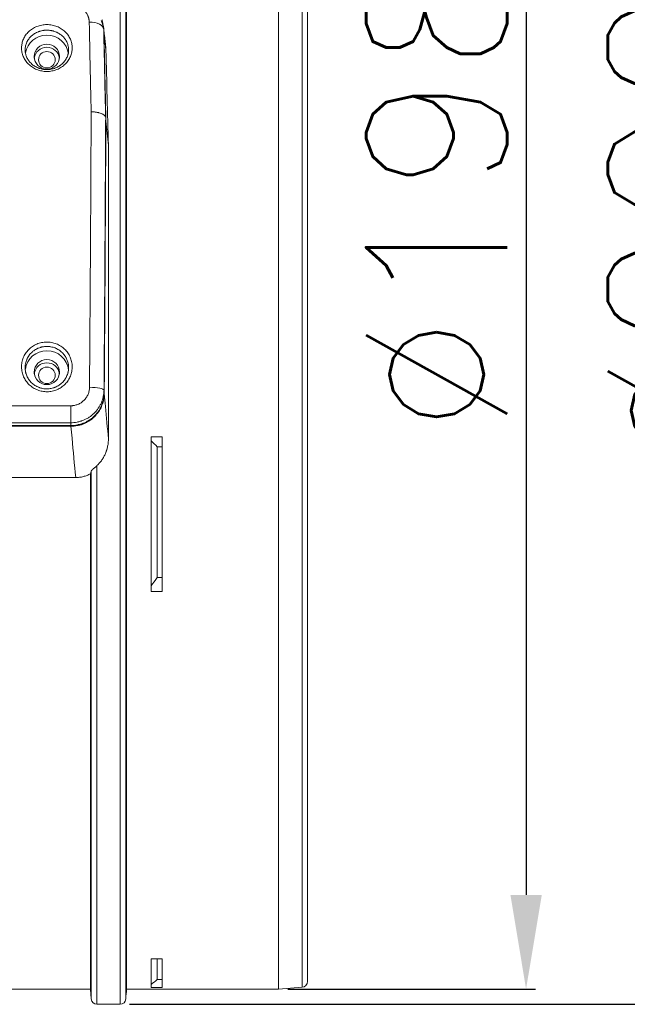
# Model space of a CAD drawing. Header units: inches. Extents: x 3114 to 4554, y 3227 to 4155.
# Tile 44 of 47: x 3979 to 4063, y 3676 to 3812. Entities that reach past the tile are written whole.
import ezdxf

# ---------------------------------------------------------------- set-up
doc = ezdxf.new("R2010")
doc.units = ezdxf.units.IN
doc.header["$MEASUREMENT"] = 0
doc.layers.add('120', color=7, linetype='Continuous', true_color=0xffffff)
doc.layers.add('200', color=7, linetype='Continuous', true_color=0xffffff)
doc.styles.add('标题栏英文', font='romans.shx')
doc.dimstyles.new('200', dxfattribs={"dimscale": 1.3, "dimtxt": 15, "dimasz": 10, "dimexe": 1, "dimexo": 1, "dimgap": 2, "dimtad": 1, "dimdec": 0, "dimdsep": 46, "dimtxsty": '标题栏英文', "dimcen": 0, "dimclrd": 251, "dimclre": 251, "dimclrt": 251, "dimadec": 0, "dimazin": 0, "dimtp": 0.002, "dimtm": 0.002, "dimtfac": 1, "dimtdec": 0, "dimtmove": 0, "dimatfit": 3, "dimfxl": 1.25, "dimtzin": 0, "dimlwd": -1, "dimlwe": -1, "dimarcsym": 0})

# ---------------------------------------------------------------- blocks, each defined once
blk = doc.blocks.new('*D356')
at = {"color": 251, "transparency": 16777216}
for p, q in [((4015.71, 3876.45), (4049.89, 3876.45)), ((4048.59, 3863.45), (4048.59, 3691.55)), ((4015.71, 3678.55), (4049.89, 3678.55))]:
    blk.add_line(p, q, dxfattribs=at)
for points in [[(4046.43, 3863.45), (4050.76, 3863.45), (4048.59, 3876.45)], [(4046.43, 3691.55), (4050.76, 3691.55), (4048.59, 3678.55)]]:
    blk.add_solid(points, dxfattribs=at)
at = {"layer": 'Defpoints', "color": 0, "transparency": 16777216}
for p in [(4014.41, 3876.45), (4014.41, 3678.55), (4048.59, 3678.55)]:
    blk.add_point(p, dxfattribs=at)
at = {"color": 251, "lineweight": 18, "transparency": 16777216, "insert": (4036.24, 3788.46), "char_height": 19.5, "attachment_point": 5, "rotation": 90, "style": '标题栏英文'}
blk.add_mtext('%%c198', dxfattribs=at)
blk = doc.blocks.new('*D357')
at = {"color": 251, "transparency": 16777216}
for p, q in [((3993.82, 3878.55), (4083.27, 3878.55)), ((4081.97, 3865.55), (4081.97, 3689.44)), ((3993.82, 3676.44), (4083.27, 3676.44))]:
    blk.add_line(p, q, dxfattribs=at)
for points in [[(4079.81, 3865.55), (4084.14, 3865.55), (4081.97, 3878.55)], [(4079.81, 3689.44), (4084.14, 3689.44), (4081.97, 3676.44)]]:
    blk.add_solid(points, dxfattribs=at)
at = {"layer": 'Defpoints', "color": 0, "transparency": 16777216}
for p in [(3992.52, 3878.55), (3992.52, 3676.44), (4081.97, 3676.44)]:
    blk.add_point(p, dxfattribs=at)
at = {"color": 251, "lineweight": 18, "transparency": 16777216, "insert": (4069.62, 3783.5), "char_height": 19.5, "attachment_point": 5, "rotation": 90, "style": '标题栏英文'}
blk.add_mtext('%%c202', dxfattribs=at)

msp = doc.modelspace()

# ---------------------------------------------------------------- linework, layer by layer
at = {"layer": '120', "color": 7, "linetype": 'Continuous', "lineweight": 0}
for p, q in [((3992.52, 3676.44), (3992.52, 3878.55)), ((3993.32, 3677.19), (3993.32, 3877.81)), ((3993.42, 3680.05), (3993.42, 3876.45)), ((4014.41, 3876.45), (4014.41, 3680.05)), ((4017.67, 3678.79), (4017.67, 3876.2)), ((4018.41, 3679.59), (4018.41, 3875.4)), ((3990.57, 3808.16), (3990.31, 3810.58)), ((3990.55, 3808.51), (3990.36, 3810.25)), ((3899.61, 3756.25), (3985.74, 3756.25)), ((3998.31, 3754.78), (3996.8, 3754.78)), ((3996.8, 3733.43), (3996.8, 3754.78)), ((3998.31, 3733.43), (3998.31, 3754.78)), ((3997.66, 3753.42), (3998.31, 3753.42)), ((3989.33, 3750.81), (3989.33, 3676.44)), ((3898.97, 3749.16), (3986.39, 3749.16)), ((3988.44, 3749.69), (3988.44, 3678.55)), ((3988.53, 3750.05), (3988.53, 3677.19)), ((3997.66, 3735.37), (3998.31, 3735.37)), ((3998.31, 3733.43), (3996.8, 3733.43)), ((3998.31, 3682.73), (3996.8, 3682.73)), ((3996.8, 3678.74), (3996.8, 3682.73)), ((3998.31, 3678.74), (3998.31, 3682.73)), ((3993.42, 3678.55), (3993.42, 3680.05)), ((3997.66, 3679.85), (3998.31, 3679.85)), ((4014.41, 3680.05), (4014.41, 3678.55)), ((3966.72, 3678.55), (3988.44, 3678.55)), ((3988.44, 3678.55), (3988.53, 3677.19)), ((3993.42, 3678.55), (4014.41, 3678.55)), ((3998.31, 3678.74), (3996.8, 3678.74)), ((4014.41, 3678.55), (4017.67, 3678.79)), ((3989.33, 3676.44), (3992.52, 3676.44))]:
    msp.add_line(p, q, dxfattribs=at)
for centre, radius, start, end in [((2568.65, 3777.5), 1428.19, 355.97244, 356.02717), ((4017.61, 3679.59), 0.8, 274.2892, 0), ((3989.33, 3677.24), 0.8, 184.0002, 270), ((3992.52, 3677.24), 0.8, 270, 355.9724)]:
    msp.add_arc(centre, radius, start, end, dxfattribs=at)
for centre in [(3982.41, 3806.85), (3982.41, 3763.28)]:
    msp.add_ellipse(centre, major_axis=(-1.15, 0), ratio=0.984808, dxfattribs=at)
for centre, major_axis, ratio, start_param, end_param in [((3992.67, 3777.5), (-2.91, 101.05), 0.012632, 1.262169, 1.395909), ((3928.25, 3717.86), (-85.71, 0), 0.707107, 3.768508, 3.785363), ((3928.25, 3785.02), (-85.45, 0), 0.996195, 2.501775, 2.518774), ((3928.25, 3708.44), (85.45, 0), 0.573576, 5.643368, 5.660366)]:
    msp.add_ellipse(centre, major_axis=major_axis, ratio=ratio, start_param=start_param, end_param=end_param, dxfattribs=at)
for points, knots in [([(3990.26, 3811.12), (3990.25, 3811.2), (3990.21, 3811.4), (3990.15, 3811.6), (3990.07, 3811.85), (3990.02, 3811.97), (3989.95, 3812.13), (3989.93, 3812.16), (3989.91, 3812.2)], [0, 0, 0, 0, 0.213115, 0.554645, 0.554645, 0.896175, 0.896175, 1, 1, 1, 1]), ([(3990.55, 3808.51), (3990.55, 3808.46), (3990.56, 3808.41), (3990.57, 3808.29), (3990.57, 3808.23), (3990.57, 3808.16)], [0, 0, 0, 0, 0.423548, 0.423548, 1, 1, 1, 1]), ([(3990.91, 3795.04), (3990.91, 3793.36), (3990.91, 3791.68), (3990.91, 3788.3), (3990.91, 3784.93), (3990.91, 3781.54), (3990.91, 3778.16), (3990.91, 3776.47), (3990.91, 3773.08), (3990.91, 3771.38), (3990.91, 3768.84), (3990.91, 3767.99), (3990.91, 3766.93), (3990.91, 3766.71), (3990.91, 3766.29), (3990.91, 3766.08), (3990.91, 3765.44), (3990.91, 3765.02), (3990.91, 3762.9), (3990.91, 3759.52), (3990.91, 3756.18), (3990.91, 3754.51)], [0, 0, 0, 0, 0.125, 0.125, 0.25, 0.375, 0.375, 0.5, 0.5, 0.625, 0.625, 0.6875, 0.6875, 0.703125, 0.703125, 0.71875, 0.71875, 0.75, 0.75, 0.875, 1, 1, 1, 1]), ([(3990.12, 3759.4), (3990.13, 3759.41), (3990.13, 3759.42), (3990.16, 3759.5), (3990.19, 3759.61), (3990.21, 3759.71), (3990.23, 3759.79), (3990.24, 3759.82), (3990.28, 3760), (3990.32, 3760.3), (3990.34, 3760.59), (3990.34, 3760.74)], [0, 0, 0, 0, 0.025104, 0.025104, 0.187586, 0.268828, 0.268828, 0.350069, 0.350069, 0.675035, 1, 1, 1, 1]), ([(3990.34, 3760.74), (3990.4, 3760.15), (3990.45, 3759.57), (3990.64, 3757.49), (3990.77, 3756), (3990.91, 3754.51)], [0, 0, 0, 0, 0.282005, 0.282005, 1, 1, 1, 1]), ([(3985.74, 3756.25), (3985.89, 3756.25), (3986.04, 3756.26), (3986.34, 3756.29), (3986.64, 3756.33), (3986.93, 3756.4), (3987.11, 3756.46), (3987.14, 3756.47), (3987.21, 3756.49), (3987.25, 3756.5), (3987.36, 3756.54), (3987.43, 3756.57), (3987.63, 3756.65), (3987.9, 3756.78), (3988.16, 3756.93), (3988.35, 3757.05), (3988.44, 3757.11), (3988.53, 3757.18), (3988.59, 3757.22), (3988.62, 3757.25), (3988.76, 3757.36), (3988.88, 3757.46), (3989.09, 3757.67), (3989.29, 3757.89), (3989.47, 3758.12), (3989.57, 3758.27), (3989.59, 3758.3), (3989.64, 3758.37), (3989.66, 3758.4), (3989.71, 3758.49), (3989.75, 3758.56), (3989.86, 3758.75), (3989.95, 3758.95), (3990.03, 3759.15), (3990.06, 3759.21)], [0, 0, 0, 0, 0.080147, 0.080147, 0.160295, 0.240442, 0.240442, 0.260479, 0.260479, 0.280516, 0.280516, 0.32059, 0.32059, 0.400737, 0.480885, 0.480885, 0.520959, 0.540995, 0.540995, 0.561032, 0.561032, 0.64118, 0.64118, 0.721327, 0.801475, 0.801475, 0.821512, 0.821512, 0.841548, 0.841548, 0.881622, 0.881622, 0.96177, 1, 1, 1, 1]), ([(3986.39, 3749.16), (3986.22, 3750.98), (3986.06, 3752.79), (3985.84, 3755.15), (3985.79, 3755.7), (3985.74, 3756.25)], [0, 0, 0, 0, 0.767259, 0.767259, 1, 1, 1, 1]), ([(3990.91, 3754.51), (3990.91, 3754.34), (3990.9, 3754.17), (3990.87, 3753.83), (3990.84, 3753.66), (3990.77, 3753.32), (3990.73, 3753.15), (3990.67, 3752.95), (3990.66, 3752.91), (3990.63, 3752.83), (3990.61, 3752.78), (3990.57, 3752.66), (3990.54, 3752.58), (3990.44, 3752.34), (3990.36, 3752.19), (3990.2, 3751.89), (3990.11, 3751.74), (3989.96, 3751.53), (3989.91, 3751.46), (3989.83, 3751.36), (3989.81, 3751.32), (3989.75, 3751.25), (3989.72, 3751.22), (3989.58, 3751.05), (3989.46, 3750.93), (3989.33, 3750.81)], [0, 0, 0, 0, 0.125, 0.125, 0.25, 0.25, 0.375, 0.375, 0.40625, 0.40625, 0.4375, 0.4375, 0.5, 0.5, 0.625, 0.625, 0.75, 0.75, 0.8125, 0.8125, 0.84375, 0.84375, 0.875, 0.875, 1, 1, 1, 1]), ([(3988.53, 3750.05), (3988.54, 3750.06), (3988.54, 3750.08), (3988.57, 3750.12), (3988.59, 3750.14), (3988.62, 3750.18), (3988.63, 3750.18), (3988.64, 3750.2), (3988.66, 3750.22), (3988.7, 3750.25), (3988.73, 3750.28), (3988.76, 3750.3), (3988.77, 3750.31), (3988.79, 3750.33), (3988.8, 3750.34), (3988.84, 3750.38), (3988.88, 3750.41), (3988.96, 3750.48), (3989.01, 3750.52), (3989.06, 3750.57), (3989.07, 3750.58), (3989.1, 3750.6), (3989.13, 3750.63), (3989.17, 3750.66), (3989.23, 3750.72), (3989.28, 3750.76), (3989.33, 3750.81)], [0, 0, 0, 0, 0.125, 0.125, 0.25, 0.25, 0.28125, 0.28125, 0.3125, 0.375, 0.4375, 0.4375, 0.46875, 0.46875, 0.5, 0.5, 0.625, 0.625, 0.75, 0.75, 0.78125, 0.78125, 0.8125, 0.875, 0.875, 1, 1, 1, 1]), ([(3988.44, 3749.69), (3988.28, 3749.6), (3988.12, 3749.53), (3987.79, 3749.4), (3987.62, 3749.34), (3987.36, 3749.28), (3987.28, 3749.26), (3987.15, 3749.23), (3987.1, 3749.22), (3987.01, 3749.21), (3986.97, 3749.2), (3986.75, 3749.18), (3986.57, 3749.16), (3986.39, 3749.16)], [0, 0, 0, 0, 0.25, 0.25, 0.5, 0.5, 0.625, 0.625, 0.6875, 0.6875, 0.75, 0.75, 1, 1, 1, 1]), ([(3997.66, 3679.85), (3997.66, 3679.98), (3997.66, 3680.31), (3997.66, 3681.04), (3997.66, 3681.87), (3997.66, 3682.47), (3997.66, 3682.71)], [0, 0, 0, 0, 0.279115, 0.55823, 0.837346, 1, 1, 1, 1])]:
    msp.add_open_spline(points, degree=3, knots=knots, dxfattribs=at)
for points in [[(3990.57, 3798.39), (3990.68, 3797.27), (3990.8, 3796.16), (3990.91, 3795.04)], [(3997.66, 3735.37), (3997.66, 3736.82), (3997.66, 3739.75), (3997.66, 3744.22), (3997.66, 3748.77), (3997.66, 3751.86), (3997.66, 3753.42)], [(3988.53, 3750.05), (3988.5, 3749.93), (3988.47, 3749.81), (3988.44, 3749.69)]]:
    msp.add_open_spline(points, degree=3, dxfattribs=at)
at = {"layer": '200', "color": 7, "linetype": 'Continuous', "lineweight": 0}
for p, q in [((3899.66, 3759.07), (3985.7, 3759.07)), ((3985.7, 3756.73), (3985.7, 3759.07)), ((3899.62, 3756.35), (3985.73, 3756.35)), ((3985.7, 3756.73), (3899.66, 3756.73))]:
    msp.add_line(p, q, dxfattribs=at)
for centre, major_axis, ratio, start_param, end_param in [((3988.26, 3810.94), (-2, -0.04), 0.553994, 3.156771, 4.701083), ((3982.41, 3807.28), (3, 0), 0.984808, 1.570796, 2.974499), ((3982.41, 3807.28), (3, 0), 0.984808, 0.124093, 1.570796), ((3982.41, 3806.85), (-1.75, 0), 0.984808, 4.712389, 6.156933), ((3982.41, 3806.85), (-1.75, 0), 0.984808, 3.267845, 4.712389), ((3982.41, 3763.72), (3, 0), 0.984808, 1.570796, 3.003952), ((3982.41, 3763.72), (3, 0), 0.984808, 0.085314, 1.570796), ((3982.41, 3763.28), (-1.75, 0), 0.984808, 4.712389, 6.156933), ((3982.41, 3763.28), (-1.75, 0), 0.984808, 3.267845, 4.712389), ((3988.3, 3761.23), (2, -0.02), 0.197448, 0.018831, 1.572357)]:
    msp.add_ellipse(centre, major_axis=major_axis, ratio=ratio, start_param=start_param, end_param=end_param, dxfattribs=at)
for centre in [(3982.41, 3807.28), (3982.41, 3763.72)]:
    msp.add_ellipse(centre, major_axis=(1.75, 0), ratio=0.984808, dxfattribs=at)
for points, knots in [([(3988.26, 3812.05), (3988.26, 3812.1), (3988.26, 3812.2), (3988.24, 3812.35), (3988.21, 3812.49), (3988.18, 3812.64), (3988.13, 3812.78), (3988.07, 3812.94), (3987.98, 3813.13), (3987.81, 3813.39), (3987.56, 3813.69), (3987.18, 3814), (3986.8, 3814.2), (3986.48, 3814.31), (3986.22, 3814.38), (3985.95, 3814.42), (3985.77, 3814.42), (3985.68, 3814.42)], [0, 0, 0, 0, 0.042102, 0.083869, 0.125423, 0.16689, 0.208398, 0.250071, 0.312802, 0.37498, 0.499771, 0.624441, 0.749366, 0.812017, 0.874069, 0.937129, 1, 1, 1, 1]), ([(3983.46, 3805.38), (3983.23, 3805.31), (3982.76, 3805.22), (3982.05, 3805.22), (3981.34, 3805.36), (3980.69, 3805.62), (3980.12, 3806), (3979.64, 3806.46), (3979.27, 3807), (3979.02, 3807.58), (3978.9, 3808.19), (3978.91, 3808.81), (3979.04, 3809.41), (3979.29, 3809.98), (3979.65, 3810.5), (3980.13, 3810.95), (3980.7, 3811.31), (3981.35, 3811.57), (3982.05, 3811.7), (3982.77, 3811.7), (3983.47, 3811.57), (3984.12, 3811.31), (3984.69, 3810.95), (3985.17, 3810.5), (3985.53, 3809.97), (3985.78, 3809.4), (3985.91, 3808.8), (3985.92, 3808.19), (3985.79, 3807.58), (3985.55, 3807), (3985.18, 3806.46), (3984.7, 3806), (3984.12, 3805.62), (3983.68, 3805.45), (3983.46, 3805.38)], [0, 0, 0, 0, 0.03122, 0.062541, 0.093721, 0.125, 0.156317, 0.187502, 0.218826, 0.250058, 0.2813, 0.312585, 0.343741, 0.375038, 0.406137, 0.437437, 0.468505, 0.499815, 0.530946, 0.562226, 0.593548, 0.624764, 0.656092, 0.687424, 0.718633, 0.749986, 0.781154, 0.812478, 0.843624, 0.874919, 0.906072, 0.937331, 0.968573, 1, 1, 1, 1]), ([(3988.53, 3799.65), (3988.52, 3799.98), (3988.51, 3800.63), (3988.48, 3801.6), (3988.46, 3802.56), (3988.44, 3803.49), (3988.42, 3804.42), (3988.4, 3805.33), (3988.38, 3806.22), (3988.36, 3807.1), (3988.35, 3807.96), (3988.33, 3808.81), (3988.31, 3809.64), (3988.3, 3810.46), (3988.28, 3811.26), (3988.27, 3811.79), (3988.26, 3812.05)], [0, 0, 0, 0, 0.076596, 0.152397, 0.227402, 0.30161, 0.375019, 0.44763, 0.519444, 0.590462, 0.660686, 0.730118, 0.798762, 0.86662, 0.933698, 1, 1, 1, 1]), ([(3990, 3812.36), (3990.02, 3812.31), (3990.03, 3812.27), (3990.09, 3812.09), (3990.17, 3811.82), (3990.21, 3811.55), (3990.23, 3811.39), (3990.24, 3811.37), (3990.24, 3811.34)], [0, 0, 0, 0, 0.144336, 0.144336, 0.538697, 0.933057, 0.933057, 1, 1, 1, 1]), ([(3983.04, 3810.87), (3982.99, 3810.88), (3982.94, 3810.89), (3982.84, 3810.9), (3982.79, 3810.91), (3982.63, 3810.92), (3982.43, 3810.93), (3982.22, 3810.93), (3982.07, 3810.91), (3981.99, 3810.9), (3981.92, 3810.89), (3981.87, 3810.89), (3981.84, 3810.88), (3981.71, 3810.86), (3981.62, 3810.84), (3981.47, 3810.79), (3981.42, 3810.78), (3981.32, 3810.75), (3981.28, 3810.73), (3981.14, 3810.68), (3981.05, 3810.64), (3980.87, 3810.55), (3980.7, 3810.46), (3980.55, 3810.35), (3980.44, 3810.27), (3980.4, 3810.24), (3980.34, 3810.19), (3980.33, 3810.18), (3980.29, 3810.14), (3980.21, 3810.07), (3980.13, 3809.99), (3980.01, 3809.85), (3979.89, 3809.71), (3979.8, 3809.56), (3979.74, 3809.47), (3979.73, 3809.45), (3979.71, 3809.41), (3979.7, 3809.39), (3979.67, 3809.33), (3979.65, 3809.29), (3979.6, 3809.17), (3979.53, 3809.01), (3979.46, 3808.77), (3979.44, 3808.6), (3979.42, 3808.47), (3979.42, 3808.43), (3979.41, 3808.34), (3979.41, 3808.3), (3979.41, 3808.17), (3979.41, 3808), (3979.44, 3807.83), (3979.46, 3807.71), (3979.48, 3807.64), (3979.49, 3807.58), (3979.5, 3807.54), (3979.51, 3807.52), (3979.54, 3807.41), (3979.6, 3807.25), (3979.68, 3807.09), (3979.76, 3806.93), (3979.81, 3806.85), (3979.89, 3806.74), (3979.92, 3806.7), (3979.97, 3806.63), (3980, 3806.59), (3980.09, 3806.49), (3980.15, 3806.42), (3980.29, 3806.29), (3980.36, 3806.22), (3980.47, 3806.13), (3980.51, 3806.1), (3980.57, 3806.06), (3980.59, 3806.05), (3980.63, 3806.02), (3980.73, 3805.95), (3980.92, 3805.84), (3981.1, 3805.76), (3981.24, 3805.7), (3981.29, 3805.68), (3981.36, 3805.66), (3981.38, 3805.65), (3981.43, 3805.63), (3981.55, 3805.6), (3981.78, 3805.54), (3981.98, 3805.51), (3982.13, 3805.5), (3982.21, 3805.49), (3982.29, 3805.49), (3982.34, 3805.48), (3982.36, 3805.48), (3982.49, 3805.48), (3982.6, 3805.49), (3982.8, 3805.51), (3983, 3805.53), (3983.2, 3805.58), (3983.35, 3805.62), (3983.4, 3805.64), (3983.49, 3805.67), (3983.54, 3805.69), (3983.68, 3805.74), (3983.86, 3805.82), (3984.03, 3805.92), (3984.13, 3805.98), (3984.15, 3806), (3984.2, 3806.02), (3984.22, 3806.04), (3984.28, 3806.08), (3984.31, 3806.11), (3984.43, 3806.2), (3984.5, 3806.26), (3984.64, 3806.39), (3984.77, 3806.52), (3984.88, 3806.67), (3984.94, 3806.76), (3984.96, 3806.78), (3984.98, 3806.82), (3985.02, 3806.88), (3985.05, 3806.93), (3985.12, 3807.05), (3985.2, 3807.21), (3985.26, 3807.37), (3985.3, 3807.5), (3985.32, 3807.56), (3985.34, 3807.62), (3985.35, 3807.67), (3985.35, 3807.69), (3985.37, 3807.79), (3985.39, 3807.88), (3985.4, 3808.05), (3985.41, 3808.22), (3985.4, 3808.39), (3985.39, 3808.52), (3985.39, 3808.56), (3985.37, 3808.64), (3985.36, 3808.69), (3985.34, 3808.81), (3985.29, 3808.98), (3985.23, 3809.14), (3985.17, 3809.3), (3985.13, 3809.37), (3985.07, 3809.47), (3985.06, 3809.49), (3985.04, 3809.53), (3985.03, 3809.55), (3984.99, 3809.6), (3984.97, 3809.64), (3984.89, 3809.75), (3984.84, 3809.82), (3984.72, 3809.96), (3984.66, 3810.02), (3984.55, 3810.12), (3984.52, 3810.15), (3984.47, 3810.19), (3984.45, 3810.21), (3984.41, 3810.24), (3984.32, 3810.31), (3984.15, 3810.44), (3983.98, 3810.53), (3983.85, 3810.6), (3983.81, 3810.62), (3983.72, 3810.66), (3983.67, 3810.68), (3983.53, 3810.74), (3983.44, 3810.77), (3983.29, 3810.81), (3983.24, 3810.82), (3983.14, 3810.85), (3983.09, 3810.86), (3983.04, 3810.87)], [0, 0, 0, 0, 0.007813, 0.007813, 0.015625, 0.015625, 0.03125, 0.046875, 0.046875, 0.054688, 0.058594, 0.058594, 0.0625, 0.0625, 0.078125, 0.078125, 0.085938, 0.085938, 0.09375, 0.09375, 0.109375, 0.109375, 0.125, 0.140625, 0.140625, 0.148438, 0.148438, 0.152344, 0.152344, 0.15625, 0.171875, 0.171875, 0.1875, 0.203125, 0.203125, 0.207031, 0.207031, 0.210938, 0.210938, 0.21875, 0.21875, 0.234375, 0.25, 0.265625, 0.265625, 0.273438, 0.273438, 0.28125, 0.28125, 0.296875, 0.3125, 0.3125, 0.320313, 0.324219, 0.324219, 0.328125, 0.328125, 0.34375, 0.359375, 0.359375, 0.375, 0.375, 0.382813, 0.382813, 0.390625, 0.390625, 0.40625, 0.40625, 0.421875, 0.421875, 0.429688, 0.429688, 0.433594, 0.433594, 0.4375, 0.453125, 0.46875, 0.46875, 0.476563, 0.476563, 0.480469, 0.480469, 0.484375, 0.5, 0.515625, 0.515625, 0.523438, 0.527344, 0.527344, 0.53125, 0.53125, 0.546875, 0.546875, 0.5625, 0.578125, 0.578125, 0.585938, 0.585938, 0.59375, 0.59375, 0.609375, 0.625, 0.625, 0.628906, 0.628906, 0.632813, 0.632813, 0.640625, 0.640625, 0.65625, 0.65625, 0.671875, 0.6875, 0.6875, 0.691406, 0.691406, 0.695313, 0.703125, 0.703125, 0.71875, 0.734375, 0.734375, 0.742188, 0.746094, 0.746094, 0.75, 0.75, 0.765625, 0.765625, 0.78125, 0.796875, 0.796875, 0.804688, 0.804688, 0.8125, 0.8125, 0.828125, 0.84375, 0.84375, 0.859375, 0.859375, 0.863281, 0.863281, 0.867188, 0.867188, 0.875, 0.875, 0.890625, 0.890625, 0.90625, 0.90625, 0.914063, 0.914063, 0.917969, 0.917969, 0.921875, 0.9375, 0.953125, 0.953125, 0.960938, 0.960938, 0.96875, 0.96875, 0.984375, 0.984375, 0.992188, 0.992188, 1, 1, 1, 1]), ([(3990.26, 3811), (3990.28, 3810.03), (3990.3, 3809.05), (3990.34, 3807.07), (3990.37, 3806.06), (3990.41, 3804.03), (3990.43, 3803.01), (3990.46, 3801.71), (3990.47, 3801.45), (3990.48, 3800.93), (3990.5, 3800.15), (3990.51, 3799.36), (3990.53, 3798.84)], [0, 0, 0, 0, 0.25, 0.25, 0.5, 0.5, 0.75, 0.75, 0.8125, 0.8125, 0.875, 1, 1, 1, 1]), ([(3990.56, 3798.48), (3990.54, 3799.53), (3990.52, 3800.58), (3990.47, 3802.65), (3990.45, 3803.68), (3990.41, 3805.21), (3990.4, 3805.72), (3990.39, 3806.47), (3990.38, 3806.72), (3990.37, 3807.23), (3990.36, 3807.48), (3990.34, 3808.72), (3990.32, 3809.7), (3990.3, 3810.67)], [0, 0, 0, 0, 0.25, 0.25, 0.5, 0.5, 0.625, 0.625, 0.6875, 0.6875, 0.75, 0.75, 1, 1, 1, 1]), ([(3988.3, 3761.63), (3988.3, 3762.1), (3988.31, 3763.05), (3988.32, 3764.48), (3988.33, 3765.92), (3988.34, 3767.38), (3988.35, 3768.85), (3988.36, 3770.34), (3988.37, 3771.83), (3988.38, 3773.33), (3988.39, 3774.85), (3988.4, 3776.37), (3988.41, 3777.9), (3988.42, 3779.44), (3988.43, 3780.97), (3988.44, 3782.51), (3988.45, 3784.06), (3988.46, 3785.65), (3988.46, 3787.29), (3988.47, 3788.96), (3988.48, 3790.67), (3988.49, 3792.41), (3988.5, 3794.19), (3988.51, 3795.99), (3988.52, 3797.82), (3988.52, 3799.04), (3988.53, 3799.65)], [0, 0, 0, 0, 0.036181, 0.072777, 0.109778, 0.147174, 0.184954, 0.223107, 0.261622, 0.300486, 0.339687, 0.379212, 0.419047, 0.459177, 0.499589, 0.539134, 0.579955, 0.622029, 0.665329, 0.709827, 0.755492, 0.802289, 0.85018, 0.899125, 0.94908, 1, 1, 1, 1]), ([(3990.53, 3798.84), (3990.52, 3798.89), (3990.51, 3798.95), (3990.47, 3799.03), (3990.45, 3799.05), (3990.42, 3799.09), (3990.41, 3799.11), (3990.39, 3799.13), (3990.37, 3799.14), (3990.31, 3799.21), (3990.25, 3799.25), (3990.14, 3799.32), (3990.1, 3799.34), (3990.02, 3799.38), (3989.97, 3799.4), (3989.83, 3799.46), (3989.73, 3799.49), (3989.6, 3799.53), (3989.57, 3799.54), (3989.51, 3799.55), (3989.49, 3799.56), (3989.4, 3799.58), (3989.28, 3799.6), (3989.16, 3799.62), (3989.04, 3799.63), (3988.98, 3799.64), (3988.85, 3799.65), (3988.79, 3799.65), (3988.69, 3799.65), (3988.65, 3799.65), (3988.6, 3799.65), (3988.59, 3799.65), (3988.58, 3799.65), (3988.58, 3799.65), (3988.56, 3799.65), (3988.54, 3799.65), (3988.53, 3799.65)], [0, 0, 0, 0, 0.125, 0.125, 0.1875, 0.1875, 0.21875, 0.21875, 0.25, 0.25, 0.375, 0.375, 0.4375, 0.4375, 0.5, 0.5, 0.625, 0.625, 0.65625, 0.65625, 0.6875, 0.6875, 0.75, 0.8125, 0.8125, 0.875, 0.875, 0.9375, 0.9375, 0.96875, 0.976562, 0.980469, 0.980469, 0.984375, 0.984375, 1, 1, 1, 1]), ([(3990.53, 3798.83), (3990.52, 3797.34), (3990.51, 3795.83), (3990.5, 3792.79), (3990.49, 3791.26), (3990.48, 3789.33), (3990.48, 3788.95), (3990.47, 3788.17), (3990.47, 3787.01), (3990.46, 3785.84), (3990.45, 3783.5), (3990.44, 3781.94), (3990.42, 3778.79), (3990.41, 3777.22), (3990.39, 3774.05), (3990.38, 3772.46), (3990.36, 3769.27), (3990.35, 3767.66), (3990.32, 3764.45), (3990.31, 3762.84), (3990.3, 3761.22)], [0, 0, 0, 0, 0.125, 0.125, 0.25, 0.25, 0.28125, 0.28125, 0.3125, 0.375, 0.375, 0.5, 0.5, 0.625, 0.625, 0.75, 0.75, 0.875, 0.875, 1, 1, 1, 1]), ([(3990.33, 3760.83), (3990.35, 3762.45), (3990.36, 3764.07), (3990.38, 3767.28), (3990.39, 3768.89), (3990.41, 3770.89), (3990.41, 3771.29), (3990.42, 3772.09), (3990.42, 3773.29), (3990.43, 3774.48), (3990.45, 3776.86), (3990.46, 3778.45), (3990.47, 3781.59), (3990.48, 3783.16), (3990.5, 3786.28), (3990.51, 3787.83), (3990.52, 3790.14), (3990.52, 3790.91), (3990.53, 3792.06), (3990.53, 3792.44), (3990.54, 3793.2), (3990.54, 3793.58), (3990.55, 3795.49), (3990.56, 3796.99), (3990.56, 3798.48)], [0, 0, 0, 0, 0.125, 0.125, 0.25, 0.25, 0.28125, 0.28125, 0.3125, 0.375, 0.375, 0.5, 0.5, 0.625, 0.625, 0.75, 0.75, 0.8125, 0.8125, 0.84375, 0.84375, 0.875, 0.875, 1, 1, 1, 1]), ([(3983.14, 3761.09), (3982.92, 3761.04), (3982.46, 3760.99), (3981.77, 3761.05), (3981.11, 3761.23), (3980.49, 3761.55), (3979.95, 3761.97), (3979.51, 3762.49), (3979.17, 3763.08), (3978.96, 3763.73), (3978.89, 3764.4), (3978.94, 3765.07), (3979.13, 3765.72), (3979.45, 3766.32), (3979.88, 3766.85), (3980.41, 3767.29), (3981.01, 3767.61), (3981.67, 3767.82), (3982.36, 3767.9), (3983.05, 3767.84), (3983.71, 3767.65), (3984.33, 3767.34), (3984.87, 3766.92), (3985.31, 3766.4), (3985.64, 3765.81), (3985.85, 3765.17), (3985.93, 3764.5), (3985.87, 3763.82), (3985.68, 3763.17), (3985.37, 3762.57), (3984.94, 3762.04), (3984.41, 3761.6), (3983.81, 3761.27), (3983.37, 3761.14), (3983.14, 3761.09)], [0, 0, 0, 0, 0.031323, 0.06247, 0.093792, 0.124993, 0.156242, 0.187542, 0.2187, 0.250032, 0.281192, 0.312487, 0.343737, 0.374934, 0.406254, 0.437397, 0.468796, 0.500168, 0.531336, 0.562621, 0.593891, 0.625073, 0.656402, 0.687552, 0.718868, 0.750083, 0.781316, 0.812621, 0.843772, 0.875103, 0.906262, 0.937554, 0.968808, 1, 1, 1, 1]), ([(3982.09, 3767.25), (3981.99, 3767.24), (3981.89, 3767.23), (3981.75, 3767.2), (3981.7, 3767.19), (3981.61, 3767.16), (3981.56, 3767.15), (3981.42, 3767.11), (3981.32, 3767.07), (3981.21, 3767.03), (3981.19, 3767.02), (3981.14, 3767), (3981.12, 3766.99), (3981.05, 3766.95), (3981.01, 3766.93), (3980.88, 3766.86), (3980.71, 3766.76), (3980.56, 3766.65), (3980.45, 3766.56), (3980.39, 3766.51), (3980.34, 3766.46), (3980.3, 3766.43), (3980.28, 3766.41), (3980.2, 3766.32), (3980.07, 3766.18), (3979.89, 3765.95), (3979.8, 3765.79), (3979.73, 3765.66), (3979.7, 3765.61), (3979.66, 3765.53), (3979.64, 3765.48), (3979.59, 3765.35), (3979.53, 3765.17), (3979.48, 3764.98), (3979.45, 3764.84), (3979.44, 3764.8), (3979.43, 3764.72), (3979.43, 3764.7), (3979.42, 3764.65), (3979.41, 3764.53), (3979.4, 3764.32), (3979.42, 3764.03), (3979.45, 3763.84), (3979.48, 3763.72), (3979.48, 3763.7), (3979.49, 3763.65), (3979.51, 3763.58), (3979.53, 3763.51), (3979.57, 3763.38), (3979.64, 3763.2), (3979.73, 3763.02), (3979.8, 3762.9), (3979.82, 3762.85), (3979.86, 3762.79), (3979.87, 3762.77), (3979.9, 3762.73), (3979.97, 3762.63), (3980.1, 3762.46), (3980.23, 3762.32), (3980.37, 3762.18), (3980.45, 3762.12), (3980.6, 3762), (3980.76, 3761.88), (3981.01, 3761.74), (3981.19, 3761.66), (3981.31, 3761.61), (3981.33, 3761.6), (3981.37, 3761.59), (3981.4, 3761.58), (3981.47, 3761.55), (3981.51, 3761.54), (3981.66, 3761.5), (3981.85, 3761.45), (3982.04, 3761.43), (3982.19, 3761.41), (3982.26, 3761.41), (3982.33, 3761.41), (3982.38, 3761.41), (3982.41, 3761.41), (3982.53, 3761.41), (3982.73, 3761.42), (3983.02, 3761.46), (3983.21, 3761.51), (3983.33, 3761.55), (3983.35, 3761.55), (3983.4, 3761.57), (3983.42, 3761.58), (3983.49, 3761.6), (3983.53, 3761.62), (3983.67, 3761.68), (3983.85, 3761.76), (3984.01, 3761.86), (3984.14, 3761.94), (3984.18, 3761.97), (3984.25, 3762.03), (3984.29, 3762.06), (3984.41, 3762.15), (3984.55, 3762.28), (3984.75, 3762.5), (3984.86, 3762.65), (3984.93, 3762.75), (3984.94, 3762.77), (3984.97, 3762.81), (3985.01, 3762.88), (3985.04, 3762.94), (3985.11, 3763.07), (3985.19, 3763.24), (3985.26, 3763.42), (3985.3, 3763.56), (3985.31, 3763.61), (3985.33, 3763.68), (3985.34, 3763.7), (3985.35, 3763.75), (3985.37, 3763.86), (3985.4, 3764.08), (3985.41, 3764.27), (3985.41, 3764.46), (3985.4, 3764.56), (3985.39, 3764.68), (3985.39, 3764.7), (3985.38, 3764.75), (3985.37, 3764.82), (3985.36, 3764.89), (3985.33, 3765.03), (3985.28, 3765.21), (3985.21, 3765.39), (3985.15, 3765.53), (3985.13, 3765.57), (3985.09, 3765.66), (3985.07, 3765.7), (3985, 3765.83), (3984.89, 3765.99), (3984.78, 3766.14), (3984.68, 3766.25), (3984.64, 3766.31), (3984.58, 3766.36), (3984.55, 3766.39), (3984.53, 3766.41), (3984.44, 3766.49), (3984.3, 3766.62), (3984.06, 3766.79), (3983.89, 3766.89), (3983.78, 3766.94), (3983.76, 3766.95), (3983.72, 3766.98), (3983.7, 3766.99), (3983.63, 3767.02), (3983.58, 3767.04), (3983.45, 3767.09), (3983.26, 3767.15), (3983.07, 3767.2), (3982.93, 3767.23), (3982.88, 3767.23), (3982.78, 3767.25), (3982.73, 3767.25), (3982.58, 3767.27), (3982.39, 3767.27), (3982.19, 3767.26), (3982.09, 3767.25)], [0, 0, 0, 0, 0.015625, 0.015625, 0.023437, 0.023437, 0.03125, 0.03125, 0.046875, 0.046875, 0.050781, 0.050781, 0.054687, 0.054687, 0.0625, 0.0625, 0.078125, 0.09375, 0.09375, 0.101562, 0.105469, 0.105469, 0.109375, 0.109375, 0.125, 0.140625, 0.15625, 0.15625, 0.164062, 0.164062, 0.171875, 0.171875, 0.1875, 0.203125, 0.203125, 0.210937, 0.210937, 0.214844, 0.214844, 0.21875, 0.234375, 0.25, 0.265625, 0.265625, 0.269531, 0.269531, 0.273437, 0.28125, 0.28125, 0.296875, 0.3125, 0.3125, 0.320312, 0.320312, 0.324219, 0.324219, 0.328125, 0.34375, 0.359375, 0.359375, 0.375, 0.375, 0.390625, 0.40625, 0.421875, 0.421875, 0.425781, 0.425781, 0.429687, 0.429687, 0.4375, 0.4375, 0.453125, 0.46875, 0.46875, 0.476562, 0.480469, 0.480469, 0.484375, 0.484375, 0.5, 0.515625, 0.53125, 0.53125, 0.535156, 0.535156, 0.539062, 0.539062, 0.546875, 0.546875, 0.5625, 0.578125, 0.578125, 0.585937, 0.585937, 0.59375, 0.59375, 0.609375, 0.625, 0.640625, 0.640625, 0.644531, 0.644531, 0.648437, 0.65625, 0.65625, 0.671875, 0.6875, 0.6875, 0.695312, 0.695312, 0.699219, 0.699219, 0.703125, 0.71875, 0.734375, 0.734375, 0.75, 0.75, 0.753906, 0.753906, 0.757813, 0.765625, 0.765625, 0.78125, 0.796875, 0.796875, 0.804688, 0.804688, 0.8125, 0.8125, 0.828125, 0.84375, 0.84375, 0.851563, 0.855469, 0.855469, 0.859375, 0.859375, 0.875, 0.890625, 0.90625, 0.90625, 0.910156, 0.910156, 0.914062, 0.914062, 0.921875, 0.921875, 0.9375, 0.953125, 0.953125, 0.960937, 0.960937, 0.96875, 0.96875, 0.984375, 1, 1, 1, 1]), ([(3985.7, 3759.07), (3985.74, 3759.07), (3985.83, 3759.07), (3985.95, 3759.08), (3986.08, 3759.1), (3986.25, 3759.12), (3986.45, 3759.18), (3986.77, 3759.29), (3987.15, 3759.49), (3987.55, 3759.81), (3987.87, 3760.2), (3988.07, 3760.57), (3988.19, 3760.88), (3988.25, 3761.13), (3988.29, 3761.37), (3988.3, 3761.54), (3988.3, 3761.63)], [0, 0, 0, 0, 0.031264, 0.062455, 0.093649, 0.124923, 0.187524, 0.250163, 0.374601, 0.499773, 0.624291, 0.749293, 0.811803, 0.874347, 0.937167, 1, 1, 1, 1]), ([(3990.3, 3761.22), (3990.3, 3761.07), (3990.28, 3760.78), (3990.23, 3760.49), (3990.2, 3760.31), (3990.19, 3760.27), (3990.17, 3760.2), (3990.14, 3760.09), (3990.11, 3759.98), (3990.05, 3759.77), (3989.94, 3759.5), (3989.81, 3759.23), (3989.71, 3759.04), (3989.67, 3758.98), (3989.61, 3758.88), (3989.59, 3758.85), (3989.55, 3758.79), (3989.45, 3758.63), (3989.25, 3758.37), (3989.04, 3758.15), (3988.83, 3757.95), (3988.72, 3757.85), (3988.57, 3757.73), (3988.54, 3757.71), (3988.49, 3757.66), (3988.4, 3757.59), (3988.3, 3757.53), (3988.12, 3757.41), (3987.86, 3757.26), (3987.59, 3757.13), (3987.38, 3757.05), (3987.31, 3757.02), (3987.21, 3756.99), (3987.17, 3756.97), (3987.1, 3756.95), (3987.06, 3756.94), (3986.88, 3756.89), (3986.59, 3756.81), (3986.3, 3756.77), (3986, 3756.74), (3985.85, 3756.73), (3985.7, 3756.73)], [0, 0, 0, 0, 0.0625, 0.125, 0.125, 0.140625, 0.140625, 0.15625, 0.1875, 0.1875, 0.25, 0.3125, 0.3125, 0.34375, 0.34375, 0.359375, 0.359375, 0.375, 0.4375, 0.5, 0.5, 0.5625, 0.5625, 0.578125, 0.578125, 0.59375, 0.625, 0.625, 0.6875, 0.75, 0.75, 0.78125, 0.78125, 0.796875, 0.796875, 0.8125, 0.8125, 0.875, 0.9375, 0.9375, 1, 1, 1, 1]), ([(3990.33, 3760.83), (3990.33, 3760.69), (3990.32, 3760.54), (3990.29, 3760.25), (3990.25, 3759.96), (3990.17, 3759.67), (3990.12, 3759.5), (3990.11, 3759.46), (3990.08, 3759.39), (3990.07, 3759.36), (3990.03, 3759.25), (3990, 3759.18), (3989.92, 3758.98), (3989.79, 3758.72), (3989.63, 3758.47), (3989.51, 3758.28), (3989.44, 3758.19), (3989.37, 3758.11), (3989.33, 3758.05), (3989.3, 3758.02), (3989.18, 3757.88), (3989.08, 3757.77), (3988.87, 3757.56), (3988.65, 3757.36), (3988.41, 3757.19), (3988.25, 3757.09), (3988.22, 3757.07), (3988.16, 3757.03), (3988.12, 3757.01), (3988.03, 3756.95), (3987.96, 3756.91), (3987.76, 3756.81), (3987.49, 3756.69), (3987.21, 3756.59), (3987, 3756.52), (3986.89, 3756.49), (3986.78, 3756.47), (3986.71, 3756.45), (3986.67, 3756.44), (3986.48, 3756.41), (3986.19, 3756.36), (3985.89, 3756.35), (3985.73, 3756.35)], [0, 0, 0, 0, 0.0625, 0.0625, 0.125, 0.1875, 0.1875, 0.203125, 0.203125, 0.21875, 0.21875, 0.25, 0.25, 0.3125, 0.375, 0.375, 0.40625, 0.421875, 0.421875, 0.4375, 0.4375, 0.5, 0.5, 0.5625, 0.625, 0.625, 0.640625, 0.640625, 0.65625, 0.65625, 0.6875, 0.6875, 0.75, 0.8125, 0.8125, 0.84375, 0.859375, 0.859375, 0.875, 0.875, 0.9375, 1, 1, 1, 1]), ([(3985.73, 3756.35), (3985.72, 3756.47), (3985.71, 3756.59), (3985.7, 3756.72), (3985.7, 3756.73), (3985.7, 3756.73)], [0, 0, 0, 0, 0.951268, 0.951268, 1, 1, 1, 1])]:
    msp.add_open_spline(points, degree=3, knots=knots, dxfattribs=at)
for points, degree in [([(3990.28, 3811.01), (3990.24, 3811.35)], 1), ([(3990.3, 3810.67), (3990.29, 3810.78), (3990.27, 3810.89), (3990.26, 3811)], 3), ([(3990.53, 3798.84), (3990.53, 3798.84), (3990.53, 3798.84), (3990.53, 3798.83)], 3), ([(3990.56, 3798.48), (3990.53, 3798.83)], 1), ([(3990.3, 3761.22), (3990.31, 3761.09), (3990.32, 3760.96), (3990.33, 3760.83)], 3)]:
    msp.add_open_spline(points, degree=degree, dxfattribs=at)

# ---------------------------------------------------------------- dimensions: what is measured, and where the dimension line sits
at = {"lineweight": 18}
for base, p1, p2, picture, middle in [((4081.97, 3676.44), (3992.52, 3878.55), (3992.52, 3676.44), '*D357', (4081.97, 3783.5)), ((4048.59, 3678.55), (4014.41, 3876.45), (4014.41, 3678.55), '*D356', (4048.59, 3788.46))]:
    dim = msp.add_linear_dim(base=base, p1=p1, p2=p2, angle=90, text='%%c<>', dimstyle='200', dxfattribs=at)
    dim.commit()
    dim.dimension.update_dxf_attribs({"geometry": picture, "text_midpoint": middle, "dimtype": 160})

doc.saveas('drawing.dxf')
